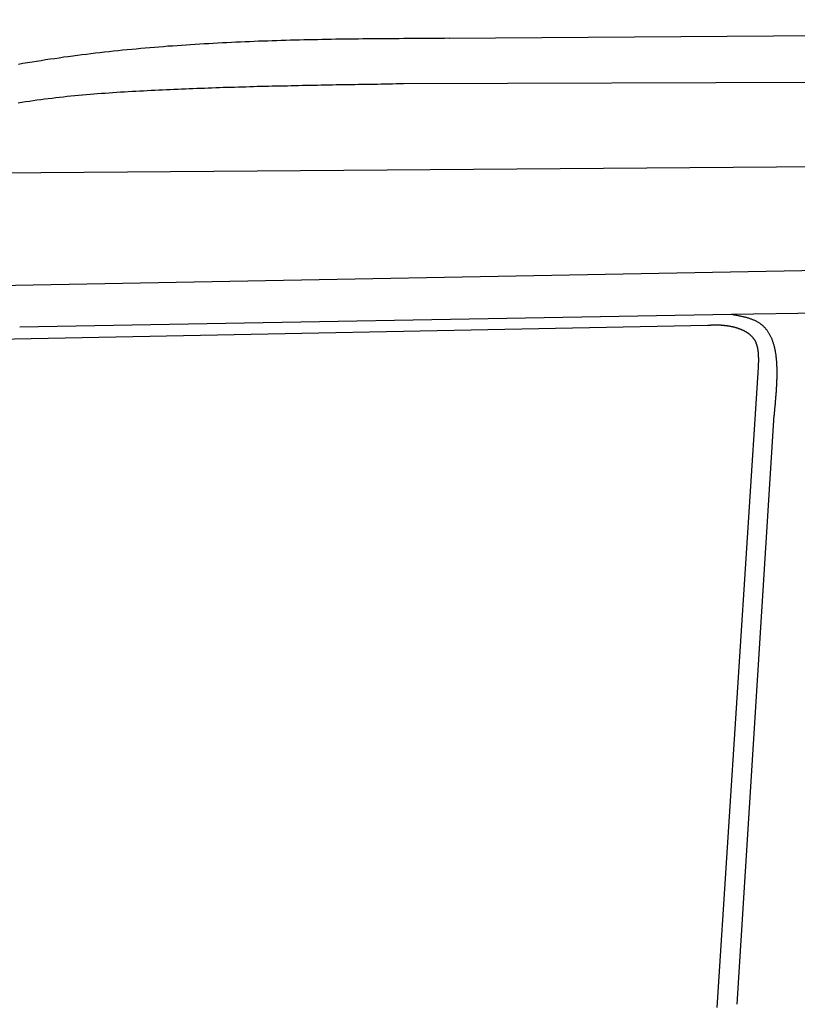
# Model space of a CAD drawing. Extents: x 562 to 7231, y 5317 to 13126.
# Tile 47 of 74: x 3004 to 3625, y 11726 to 12512. Entities that reach past the tile are written whole.
import ezdxf

# ---------------------------------------------------------------- set-up
doc = ezdxf.new("R2010")
doc.units = 0
doc.layers.add('CAR', color=10, linetype='CONTINUOUS')

msp = doc.modelspace()

# ---------------------------------------------------------------- linework, layer by layer
at = {"layer": 'CAR'}
for p, q in [((3346.864, 12497.265), (5548.053, 12511.892)), ((3310.549, 12460.842), (5736.976, 12468.99)), ((2849.55, 12388.475), (5747.986, 12411.066)), ((3701.132, 12312.614), (2929.858, 12298.153)), ((3572.303, 12276.666), (5355.284, 12302.37)), ((3004.023, 12266.682), (3572.303, 12276.666)), ((3553.419, 12267.66), (2952.937, 12255.682)), ((3560.997, 11722.92), (3593.982, 12233.98)), ((3577.014, 11725.53), (3606.346, 12196.058))]:
    msp.add_line(p, q, dxfattribs=at)
for points in [[(3003.04, 12476.4, 0), (3006.65, 12477.1, 0), (3010.26, 12477.7, 0), (3013.88, 12478.2, 0), (3017.49, 12478.8, 0), (3021.11, 12479.4, 0), (3024.73, 12480, 0), (3028.34, 12480.5, 0), (3031.96, 12481, 0), (3035.58, 12481.5, 0), (3039.2, 12482.1, 0), (3042.81, 12482.5, 0), (3046.43, 12483, 0), (3050.05, 12483.5, 0), (3053.66, 12484, 0), (3057.28, 12484.4, 0), (3060.9, 12484.9, 0), (3064.52, 12485.3, 0), (3068.14, 12485.7, 0), (3071.75, 12486.1, 0), (3075.37, 12486.5, 0), (3078.99, 12486.9, 0), (3082.61, 12487.3, 0), (3086.23, 12487.7, 0), (3089.84, 12488, 0), (3093.46, 12488.4, 0), (3097.08, 12488.7, 0), (3100.7, 12489.1, 0), (3104.32, 12489.4, 0), (3107.94, 12489.7, 0), (3111.56, 12490, 0), (3115.17, 12490.3, 0), (3118.79, 12490.6, 0), (3122.41, 12490.9, 0), (3126.03, 12491.1, 0), (3129.65, 12491.4, 0), (3133.27, 12491.6, 0), (3136.89, 12491.9, 0), (3140.51, 12492.1, 0), (3144.13, 12492.4, 0), (3147.75, 12492.6, 0), (3151.37, 12492.8, 0), (3154.99, 12493, 0), (3158.6, 12493.2, 0), (3162.22, 12493.4, 0), (3165.84, 12493.6, 0), (3169.46, 12493.8, 0), (3173.08, 12494, 0), (3176.7, 12494.1, 0), (3180.32, 12494.3, 0), (3183.94, 12494.4, 0), (3187.56, 12494.6, 0), (3191.18, 12494.7, 0), (3194.8, 12494.9, 0), (3198.42, 12495, 0), (3202.04, 12495.1, 0), (3205.66, 12495.3, 0), (3209.28, 12495.4, 0), (3212.9, 12495.5, 0), (3216.52, 12495.6, 0), (3220.14, 12495.7, 0), (3223.76, 12495.8, 0), (3227.38, 12495.9, 0), (3231, 12496, 0), (3234.62, 12496.1, 0), (3238.24, 12496.1, 0), (3241.86, 12496.2, 0), (3245.48, 12496.3, 0), (3249.11, 12496.4, 0), (3252.73, 12496.4, 0), (3256.35, 12496.5, 0), (3259.97, 12496.5, 0), (3263.59, 12496.6, 0), (3267.21, 12496.6, 0), (3270.83, 12496.7, 0), (3274.45, 12496.7, 0), (3278.07, 12496.8, 0), (3281.69, 12496.8, 0), (3285.31, 12496.9, 0), (3288.93, 12496.9, 0), (3292.55, 12496.9, 0), (3296.17, 12497, 0), (3299.79, 12497, 0), (3303.41, 12497, 0), (3307.04, 12497, 0), (3310.66, 12497.1, 0), (3314.28, 12497.1, 0), (3317.9, 12497.1, 0), (3321.52, 12497.1, 0), (3325.14, 12497.2, 0), (3328.76, 12497.2, 0), (3332.38, 12497.2, 0), (3336, 12497.2, 0), (3339.62, 12497.2, 0), (3343.24, 12497.2, 0), (3346.86, 12497.3, 0)], [(3002.76, 12445.5, 0), (3005.75, 12446, 0), (3008.75, 12446.5, 0), (3011.75, 12446.9, 0), (3014.75, 12447.3, 0), (3017.76, 12447.8, 0), (3020.77, 12448.2, 0), (3023.79, 12448.6, 0), (3026.81, 12448.9, 0), (3029.83, 12449.3, 0), (3032.85, 12449.7, 0), (3035.88, 12450, 0), (3038.91, 12450.3, 0), (3041.94, 12450.7, 0), (3044.98, 12451, 0), (3048.01, 12451.3, 0), (3051.05, 12451.6, 0), (3054.09, 12451.8, 0), (3057.13, 12452.1, 0), (3060.18, 12452.4, 0), (3063.22, 12452.6, 0), (3066.27, 12452.9, 0), (3069.32, 12453.1, 0), (3072.37, 12453.3, 0), (3075.42, 12453.5, 0), (3078.47, 12453.8, 0), (3081.52, 12454, 0), (3084.57, 12454.2, 0), (3087.62, 12454.3, 0), (3090.67, 12454.5, 0), (3093.72, 12454.7, 0), (3096.77, 12454.9, 0), (3099.82, 12455.1, 0), (3102.87, 12455.2, 0), (3105.92, 12455.4, 0), (3108.97, 12455.5, 0), (3112.01, 12455.7, 0), (3115.06, 12455.8, 0), (3118.1, 12456, 0), (3121.15, 12456.1, 0), (3124.19, 12456.2, 0), (3127.22, 12456.4, 0), (3130.26, 12456.5, 0), (3133.3, 12456.6, 0), (3136.33, 12456.8, 0), (3139.36, 12456.9, 0), (3142.4, 12457, 0), (3145.43, 12457.1, 0), (3148.45, 12457.2, 0), (3151.48, 12457.3, 0), (3154.51, 12457.4, 0), (3157.53, 12457.5, 0), (3160.55, 12457.7, 0), (3163.57, 12457.8, 0), (3166.59, 12457.9, 0), (3169.61, 12458, 0), (3172.63, 12458, 0), (3175.65, 12458.1, 0), (3178.66, 12458.2, 0), (3181.67, 12458.3, 0), (3184.69, 12458.4, 0), (3187.7, 12458.5, 0), (3190.71, 12458.6, 0), (3193.72, 12458.7, 0), (3196.73, 12458.7, 0), (3199.74, 12458.8, 0), (3202.74, 12458.9, 0), (3205.75, 12459, 0), (3208.75, 12459, 0), (3211.76, 12459.1, 0), (3214.76, 12459.2, 0), (3217.76, 12459.2, 0), (3220.76, 12459.3, 0), (3223.76, 12459.4, 0), (3226.76, 12459.4, 0), (3229.76, 12459.5, 0), (3232.76, 12459.6, 0), (3235.76, 12459.6, 0), (3238.75, 12459.7, 0), (3241.75, 12459.7, 0), (3244.75, 12459.8, 0), (3247.74, 12459.8, 0), (3250.74, 12459.9, 0), (3253.73, 12459.9, 0), (3256.72, 12460, 0), (3259.72, 12460.1, 0), (3262.71, 12460.1, 0), (3265.7, 12460.2, 0), (3268.69, 12460.2, 0), (3271.68, 12460.2, 0), (3274.67, 12460.3, 0), (3277.67, 12460.3, 0), (3280.66, 12460.4, 0), (3283.65, 12460.4, 0), (3286.64, 12460.5, 0), (3289.63, 12460.5, 0), (3292.61, 12460.6, 0), (3295.6, 12460.6, 0), (3298.59, 12460.7, 0), (3301.58, 12460.7, 0), (3304.57, 12460.8, 0), (3307.56, 12460.8, 0), (3310.55, 12460.8, 0)], [(3572.3, 12276.7, 0), (3572.94, 12276.6, 0), (3573.58, 12276.4, 0), (3574.22, 12276.3, 0), (3574.85, 12276.2, 0), (3575.49, 12276.1, 0), (3576.12, 12276, 0), (3576.76, 12275.8, 0), (3577.39, 12275.7, 0), (3578.02, 12275.6, 0), (3578.64, 12275.5, 0), (3579.27, 12275.3, 0), (3579.89, 12275.2, 0), (3580.5, 12275.1, 0), (3581.12, 12274.9, 0), (3581.73, 12274.8, 0), (3582.34, 12274.6, 0), (3582.94, 12274.5, 0), (3583.54, 12274.3, 0), (3584.13, 12274.2, 0), (3584.72, 12274, 0), (3585.3, 12273.9, 0), (3585.88, 12273.7, 0), (3586.45, 12273.5, 0), (3587.01, 12273.3, 0), (3587.57, 12273.1, 0), (3588.12, 12272.9, 0), (3588.67, 12272.7, 0), (3589.2, 12272.5, 0), (3589.73, 12272.3, 0), (3590.26, 12272.1, 0), (3590.77, 12271.9, 0), (3591.28, 12271.6, 0), (3591.77, 12271.4, 0), (3592.26, 12271.1, 0), (3592.74, 12270.9, 0), (3593.21, 12270.6, 0), (3593.68, 12270.3, 0), (3594.13, 12270, 0), (3594.58, 12269.7, 0), (3595.01, 12269.4, 0), (3595.44, 12269.1, 0), (3595.86, 12268.8, 0), (3596.27, 12268.5, 0), (3596.67, 12268.1, 0), (3597.07, 12267.8, 0), (3597.46, 12267.5, 0), (3597.83, 12267.1, 0), (3598.2, 12266.7, 0), (3598.57, 12266.4, 0), (3598.92, 12266, 0), (3599.27, 12265.6, 0), (3599.61, 12265.2, 0), (3599.94, 12264.8, 0), (3600.26, 12264.4, 0), (3600.58, 12264, 0), (3600.89, 12263.6, 0), (3601.19, 12263.2, 0), (3601.49, 12262.7, 0), (3601.77, 12262.3, 0), (3602.05, 12261.8, 0), (3602.33, 12261.4, 0), (3602.59, 12260.9, 0), (3602.85, 12260.5, 0), (3603.1, 12260, 0), (3603.35, 12259.5, 0), (3603.59, 12259, 0), (3603.82, 12258.5, 0), (3604.05, 12258, 0), (3604.26, 12257.5, 0), (3604.48, 12257, 0), (3604.68, 12256.5, 0), (3604.88, 12256, 0), (3605.08, 12255.5, 0), (3605.26, 12254.9, 0), (3605.45, 12254.4, 0), (3605.62, 12253.9, 0), (3605.79, 12253.3, 0), (3605.96, 12252.8, 0), (3606.11, 12252.2, 0), (3606.27, 12251.6, 0), (3606.41, 12251.1, 0), (3606.55, 12250.5, 0), (3606.69, 12249.9, 0), (3606.82, 12249.3, 0), (3606.94, 12248.7, 0), (3607.06, 12248.1, 0), (3607.18, 12247.5, 0), (3607.29, 12246.9, 0), (3607.39, 12246.3, 0), (3607.49, 12245.7, 0), (3607.59, 12245.1, 0), (3607.67, 12244.5, 0), (3607.76, 12243.9, 0), (3607.84, 12243.2, 0), (3607.91, 12242.6, 0), (3607.99, 12241.9, 0), (3608.05, 12241.3, 0), (3608.11, 12240.7, 0), (3608.17, 12240, 0), (3608.22, 12239.4, 0), (3608.27, 12238.7, 0), (3608.32, 12238, 0), (3608.36, 12237.4, 0), (3608.39, 12236.7, 0), (3608.43, 12236, 0), (3608.46, 12235.3, 0), (3608.48, 12234.7, 0), (3608.5, 12234, 0), (3608.52, 12233.3, 0), (3608.54, 12232.6, 0), (3608.55, 12231.9, 0), (3608.55, 12231.2, 0), (3608.56, 12230.5, 0), (3608.56, 12229.8, 0), (3608.56, 12229.1, 0), (3608.55, 12228.4, 0), (3608.54, 12227.7, 0), (3608.53, 12227, 0), (3608.51, 12226.2, 0), (3608.5, 12225.5, 0), (3608.48, 12224.8, 0), (3608.45, 12224.1, 0), (3608.43, 12223.3, 0), (3608.4, 12222.6, 0), (3608.37, 12221.9, 0), (3608.34, 12221.1, 0), (3608.3, 12220.4, 0), (3608.26, 12219.7, 0), (3608.22, 12218.9, 0), (3608.18, 12218.2, 0), (3608.14, 12217.4, 0), (3608.09, 12216.7, 0), (3608.04, 12215.9, 0), (3607.99, 12215.2, 0), (3607.94, 12214.4, 0), (3607.89, 12213.7, 0), (3607.83, 12212.9, 0), (3607.77, 12212.2, 0), (3607.72, 12211.4, 0), (3607.66, 12210.7, 0), (3607.6, 12209.9, 0), (3607.53, 12209.1, 0), (3607.47, 12208.4, 0), (3607.4, 12207.6, 0), (3607.34, 12206.8, 0), (3607.27, 12206.1, 0), (3607.2, 12205.3, 0), (3607.14, 12204.5, 0), (3607.07, 12203.8, 0), (3607, 12203, 0), (3606.93, 12202.2, 0), (3606.85, 12201.5, 0), (3606.78, 12200.7, 0), (3606.71, 12199.9, 0), (3606.64, 12199.1, 0), (3606.57, 12198.4, 0), (3606.49, 12197.6, 0), (3606.42, 12196.8, 0), (3606.35, 12196.1, 0)], [(3593.98, 12234, 0), (3593.99, 12234.3, 0), (3594, 12234.7, 0), (3594.02, 12235.1, 0), (3594.03, 12235.4, 0), (3594.04, 12235.8, 0), (3594.05, 12236.1, 0), (3594.06, 12236.5, 0), (3594.07, 12236.9, 0), (3594.07, 12237.2, 0), (3594.08, 12237.6, 0), (3594.09, 12237.9, 0), (3594.1, 12238.3, 0), (3594.1, 12238.6, 0), (3594.1, 12239, 0), (3594.11, 12239.4, 0), (3594.11, 12239.7, 0), (3594.11, 12240.1, 0), (3594.11, 12240.4, 0), (3594.11, 12240.8, 0), (3594.11, 12241.1, 0), (3594.1, 12241.5, 0), (3594.1, 12241.8, 0), (3594.09, 12242.2, 0), (3594.08, 12242.5, 0), (3594.07, 12242.9, 0), (3594.06, 12243.2, 0), (3594.04, 12243.6, 0), (3594.02, 12243.9, 0), (3594.01, 12244.2, 0), (3593.98, 12244.6, 0), (3593.96, 12244.9, 0), (3593.94, 12245.3, 0), (3593.91, 12245.6, 0), (3593.88, 12245.9, 0), (3593.84, 12246.3, 0), (3593.81, 12246.6, 0), (3593.77, 12246.9, 0), (3593.73, 12247.2, 0), (3593.69, 12247.6, 0), (3593.64, 12247.9, 0), (3593.59, 12248.2, 0), (3593.54, 12248.5, 0), (3593.48, 12248.9, 0), (3593.42, 12249.2, 0), (3593.36, 12249.5, 0), (3593.3, 12249.8, 0), (3593.23, 12250.1, 0), (3593.15, 12250.4, 0), (3593.08, 12250.7, 0), (3593, 12251, 0), (3592.92, 12251.4, 0), (3592.83, 12251.7, 0), (3592.74, 12252, 0), (3592.64, 12252.2, 0), (3592.55, 12252.5, 0), (3592.44, 12252.8, 0), (3592.34, 12253.1, 0), (3592.22, 12253.4, 0), (3592.11, 12253.7, 0), (3591.99, 12254, 0), (3591.86, 12254.3, 0), (3591.74, 12254.5, 0), (3591.6, 12254.8, 0), (3591.46, 12255.1, 0), (3591.32, 12255.3, 0), (3591.17, 12255.6, 0), (3591.02, 12255.9, 0), (3590.86, 12256.1, 0), (3590.7, 12256.4, 0), (3590.53, 12256.6, 0), (3590.36, 12256.9, 0), (3590.18, 12257.1, 0), (3590, 12257.4, 0), (3589.81, 12257.6, 0), (3589.62, 12257.8, 0), (3589.42, 12258.1, 0), (3589.22, 12258.3, 0), (3589.01, 12258.5, 0), (3588.8, 12258.8, 0), (3588.58, 12259, 0), (3588.36, 12259.2, 0), (3588.14, 12259.4, 0), (3587.91, 12259.6, 0), (3587.67, 12259.8, 0), (3587.44, 12260, 0), (3587.19, 12260.2, 0), (3586.95, 12260.5, 0), (3586.7, 12260.6, 0), (3586.44, 12260.8, 0), (3586.19, 12261, 0), (3585.93, 12261.2, 0), (3585.66, 12261.4, 0), (3585.39, 12261.6, 0), (3585.12, 12261.8, 0), (3584.85, 12261.9, 0), (3584.57, 12262.1, 0), (3584.29, 12262.3, 0), (3584, 12262.5, 0), (3583.71, 12262.6, 0), (3583.42, 12262.8, 0), (3583.13, 12263, 0), (3582.83, 12263.1, 0), (3582.53, 12263.3, 0), (3582.23, 12263.4, 0), (3581.92, 12263.6, 0), (3581.62, 12263.7, 0), (3581.31, 12263.9, 0), (3581, 12264, 0), (3580.68, 12264.1, 0), (3580.37, 12264.3, 0), (3580.05, 12264.4, 0), (3579.73, 12264.5, 0), (3579.4, 12264.7, 0), (3579.08, 12264.8, 0), (3578.75, 12264.9, 0), (3578.43, 12265, 0), (3578.1, 12265.1, 0), (3577.77, 12265.3, 0), (3577.43, 12265.4, 0), (3577.1, 12265.5, 0), (3576.76, 12265.6, 0), (3576.43, 12265.7, 0), (3576.09, 12265.8, 0), (3575.75, 12265.9, 0), (3575.41, 12266, 0), (3575.07, 12266.1, 0), (3574.73, 12266.2, 0), (3574.38, 12266.2, 0), (3574.04, 12266.3, 0), (3573.7, 12266.4, 0), (3573.35, 12266.5, 0), (3573.01, 12266.6, 0), (3572.66, 12266.6, 0), (3572.32, 12266.7, 0), (3571.97, 12266.8, 0), (3571.63, 12266.9, 0), (3571.28, 12266.9, 0), (3570.93, 12267, 0), (3570.59, 12267, 0), (3570.24, 12267.1, 0), (3569.9, 12267.2, 0), (3569.55, 12267.2, 0), (3569.21, 12267.3, 0), (3568.86, 12267.3, 0), (3568.52, 12267.4, 0), (3568.18, 12267.4, 0), (3567.83, 12267.4, 0), (3567.49, 12267.5, 0), (3567.15, 12267.5, 0), (3566.81, 12267.6, 0), (3566.47, 12267.6, 0), (3566.13, 12267.6, 0), (3565.8, 12267.6, 0), (3565.46, 12267.7, 0), (3565.13, 12267.7, 0), (3564.79, 12267.7, 0), (3564.46, 12267.7, 0), (3564.12, 12267.8, 0), (3563.79, 12267.8, 0), (3563.46, 12267.8, 0), (3563.13, 12267.8, 0), (3562.8, 12267.8, 0), (3562.47, 12267.8, 0), (3562.14, 12267.8, 0), (3561.81, 12267.8, 0), (3561.48, 12267.8, 0), (3561.16, 12267.8, 0), (3560.83, 12267.8, 0), (3560.51, 12267.8, 0), (3560.18, 12267.8, 0), (3559.85, 12267.8, 0), (3559.53, 12267.8, 0), (3559.21, 12267.8, 0), (3558.88, 12267.8, 0), (3558.56, 12267.8, 0), (3558.24, 12267.8, 0), (3557.91, 12267.8, 0), (3557.59, 12267.8, 0), (3557.27, 12267.8, 0), (3556.95, 12267.8, 0), (3556.63, 12267.8, 0), (3556.3, 12267.8, 0), (3555.98, 12267.8, 0), (3555.66, 12267.7, 0), (3555.34, 12267.7, 0), (3555.02, 12267.7, 0), (3554.7, 12267.7, 0), (3554.38, 12267.7, 0), (3554.06, 12267.7, 0), (3553.74, 12267.7, 0), (3553.42, 12267.7, 0)]]:
    msp.add_polyline3d(points, dxfattribs=at)

doc.saveas('drawing.dxf')
